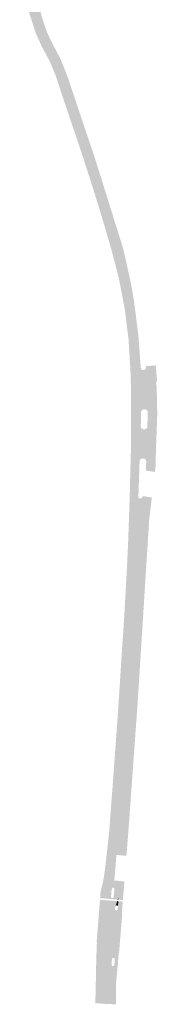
# Model space of a CAD drawing. Header units: metres. Extents: x 124582 to 143330, y 393481 to 406815.
# Tile 63 of 134: x 133499 to 133550, y 397196 to 397565. Entities that reach past the tile are written whole.
import ezdxf

# ---------------------------------------------------------------- set-up
doc = ezdxf.new("R2010")
doc.units = ezdxf.units.M
doc.header["$MEASUREMENT"] = 0
doc.layers.add('ir-ARC-asfalt-hoofdwegen-te inspecteren', color=5, linetype='Continuous', lineweight=0)
doc.layers.add('ir-ARC-fietspaden naastliggend- te inspecteren', color=1, linetype='Continuous', lineweight=0)

msp = doc.modelspace()

# ---------------------------------------------------------------- hatches: boundary and pattern name
at = {"layer": 'ir-ARC-asfalt-hoofdwegen-te inspecteren', "linetype": 'Continuous', "lineweight": 13}
for points in [[(133543.574, 397394.779), (133540.257, 397394.904), (133540.46, 397401.81), (133540.475, 397403.534), (133540.586, 397412.893), (133540.581, 397422.252), (133540.542, 397426.092), (133540.313, 397433.426), (133539.608, 397445.051), (133538.17, 397456.608), (133536.354, 397466.133), (133535.868, 397468.371), (133535.076, 397471.542), (133533.218, 397478.577), (133530.959, 397486.468), (133526.733, 397500.392), (133522.284, 397514.292), (133515.416, 397534.713), (133512.366, 397543.929), (133510.349, 397548.843), (133507.27, 397554.612), (133504.921, 397559.823), (133501.691, 397570.07), (133500.275, 397575.454), (133499.382, 397580.95), (133499.021, 397586.506), (133499.195, 397592.071), (133499.902, 397597.593), (133503.206, 397616.267), (133510.925, 397615.176), (133510.67, 397614.184), (133510.432, 397613.213), (133509.823, 397610.816), (133507.321, 397602.122), (133504.92, 397592.387), (133504.028, 397587.365), (133503.806, 397582.27), (133504.258, 397577.189), (133505.377, 397572.213), (133506.998, 397566.723), (133507.819, 397563.957), (133509.151, 397560.106), (133510.878, 397556.416), (133514.339, 397549.759), (133517.076, 397542.773), (133517.862, 397540.325), (133519.091, 397536.656), (133519.117, 397536.502), (133519.188, 397536.365), (133526.011, 397515.986), (133526.058, 397515.861), (133527.067, 397512.866), (133527.09, 397512.725), (133527.148, 397512.601), (133537.653, 397478.869), (133540.174, 397467.561), (133541.123, 397462.592), (133541.612, 397459.623), (133541.675, 397459.148), (133543.259, 397446.753), (133544.183, 397434.291), (133544.438, 397433.773), (133544.983, 397433.58), (133545.402, 397433.617), (133545.891, 397433.839), (133546.103, 397434.332), (133546.493, 397429.821), (133546.796, 397423.958), (133546.796, 397418.002), (133546.477, 397418.576), (133545.865, 397418.814), (133545.316, 397418.822), (133544.611, 397418.527), (133544.322, 397417.82), (133544.168, 397412.38), (133544.445, 397411.679), (133545.136, 397411.381), (133545.588, 397411.356), (133546.302, 397411.607), (133546.63, 397412.288), (133546.546, 397407.052), (133546.237, 397399.383), (133545.953, 397400.101), (133545.247, 397400.414), (133544.568, 397400.436), (133543.996, 397400.069), (133543.733, 397399.443)], [(133539.001, 397304.756), (133535.637, 397304.998), (133535.777, 397306.94), (133537.292, 397330.799), (133537.539, 397334.045), (133538.063, 397342.275), (133538.187, 397344.502), (133538.855, 397356.553), (133538.978, 397358.77), (133539.422, 397368.24), (133539.776, 397378.161), (133540.063, 397386.531), (133540.257, 397394.904), (133543.574, 397394.779), (133543.282, 397386.235), (133543.382, 397385.832), (133543.672, 397385.535), (133542.801, 397366.464), (133541.706, 397347.404)], [(133533.722, 397235.458), (133529.001, 397235.85), (133529.213, 397238.543), (133529.924, 397241.19), (133530.426, 397243.884), (133530.906, 397247.314), (133532.42, 397261.01), (133533.425, 397274.752), (133533.556, 397276.103), (133534.155, 397284.416), (133534.733, 397292.439), (133535.206, 397299.009), (133535.324, 397300.645), (133535.637, 397304.998), (133539.001, 397304.756), (133538.978, 397304.397), (133535.571, 397257.937), (133535.093, 397252.019), (133534.32, 397242.449), (133534.1, 397239.729), (133533.609, 397239.758), (133533.316, 397239.363), (133533.073, 397236.378), (133533.322, 397235.899), (133533.861, 397235.924)], [(133529.384, 397196.373), (133527.206, 397196.491), (133527.232, 397197.227), (133527.304, 397199.879), (133527.573, 397212.967), (133527.644, 397215.058), (133533.547, 397234.871), (133535.365, 397234.72), (133534.813, 397232.949), (133534.54, 397231.84), (133529.867, 397215.967)], [(133527.644, 397215.058), (133527.679, 397216.111), (133527.745, 397218.585), (133527.825, 397219.185), (133527.738, 397219.785), (133528.954, 397235.252), (133533.547, 397234.871)], [(133532.759, 397196.176), (133529.384, 397196.373), (133529.867, 397215.967), (133534.54, 397231.84), (133534.685, 397231.313), (133535.22, 397231.199), (133535.568, 397231.621), (133534.033, 397213.454), (133533.634, 397213.348), (133533.423, 397212.993), (133533.25, 397210.903), (133533.091, 397207.084), (133533.058, 397199.047)]]:
    msp.add_hatch(color=5, dxfattribs=at).paths.add_polyline_path(points)
at = {"layer": 'ir-ARC-fietspaden naastliggend- te inspecteren', "linetype": 'Continuous', "lineweight": 30}
for points in [[(133549.459, 397395.383), (133546.072, 397395.927), (133546.237, 397399.383), (133546.546, 397407.052), (133546.63, 397412.288), (133546.796, 397418.002), (133546.796, 397423.958), (133546.493, 397429.821), (133546.103, 397434.332), (133546.045, 397434.975), (133549.773, 397435.284), (133550.187, 397430.182), (133550.259, 397429.316), (133549.969, 397429.294), (133550.216, 397423.778), (133550.319, 397416.917), (133549.849, 397403.878), (133549.831, 397403.228), (133549.664, 397397.078)], [(133542.693, 397304.491), (133539.001, 397304.756), (133541.706, 397347.404), (133542.801, 397366.464), (133543.672, 397385.535), (133544.433, 397385.51), (133544.866, 397386.137), (133544.882, 397386.344), (133548.3, 397385.865), (133547.336, 397377.695), (133546.605, 397366.17), (133542.885, 397307.094)], [(133538.829, 397251.681), (133535.093, 397252.019), (133535.571, 397257.937), (133538.978, 397304.397), (133539.001, 397304.756), (133542.693, 397304.491), (133541.749, 397291.677), (133539.837, 397264.773)], [(133537.494, 397235.146), (133535.794, 397235.287), (133535.831, 397236.214), (133535.548, 397235.307), (133533.722, 397235.458), (133533.861, 397235.924), (133534.07, 397236.275), (133534.334, 397239.26), (133534.281, 397239.527), (133534.1, 397239.729), (133534.32, 397242.449), (133538.065, 397242.097)], [(133534.868, 397196.101), (133532.759, 397196.176), (133533.058, 397199.047), (133533.091, 397207.084), (133533.25, 397210.903), (133533.51, 397210.469), (133534.016, 397210.455), (133534.299, 397210.875), (133534.508, 397212.886), (133534.382, 397213.263), (133534.033, 397213.454), (133535.568, 397231.621), (133535.696, 397232.821), (133535.77, 397234.687), (133537.444, 397234.548), (133537.148, 397230.942), (133537.137, 397230.231), (133537.242, 397229.528), (133536.097, 397215.708), (133535.984, 397215.321), (133535.638, 397211.641), (133534.967, 397203.95), (133534.92, 397199.419), (133534.9, 397197.467)], [(133535.696, 397232.821), (133535.301, 397233.207), (133534.813, 397232.949), (133535.365, 397234.72), (133535.77, 397234.687)]]:
    msp.add_hatch(color=1, dxfattribs=at).paths.add_polyline_path(points)

# ---------------------------------------------------------------- linework, layer by layer
at = {"layer": 'ir-ARC-fietspaden naastliggend- te inspecteren', "color": 1, "linetype": 'Continuous', "lineweight": 30}
msp.add_solid([(133535.548, 397235.307), (133535.794, 397235.287), (133535.831, 397236.214)], dxfattribs=at)

doc.saveas('drawing.dxf')
